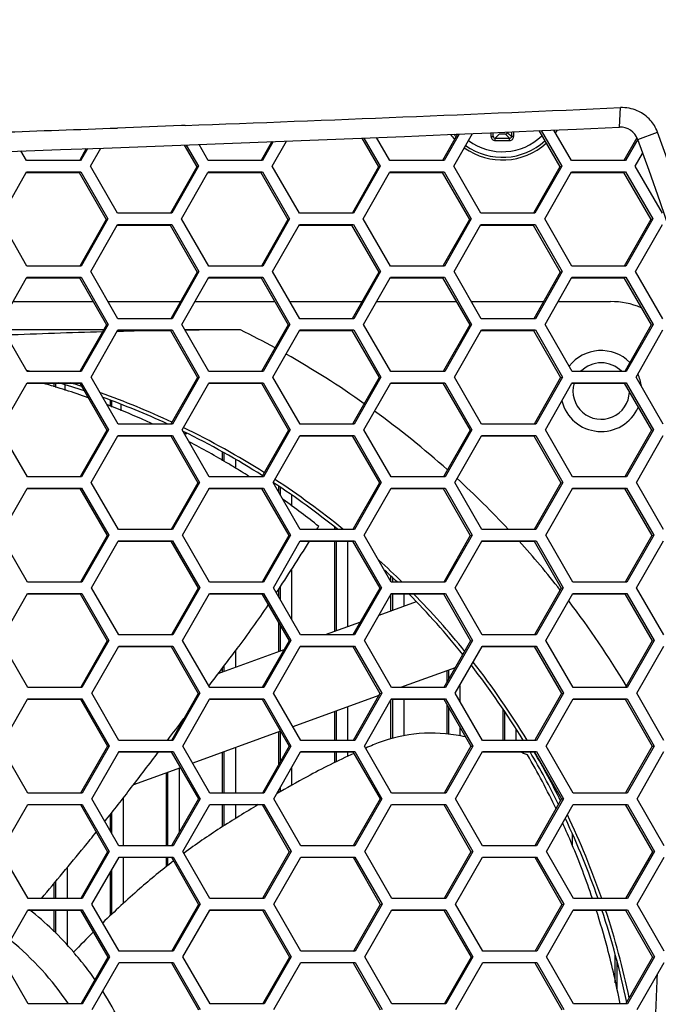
# Model space of a CAD drawing. Header units: millimetres. Extents: x 0 to 420, y -341 to 792.
# Tile 216 of 256: x 189.02 to 194.78, y 226.65 to 235.54. Entities that reach past the tile are written whole.
import ezdxf

# ---------------------------------------------------------------- set-up
doc = ezdxf.new("R2010")
doc.units = ezdxf.units.MM
doc.header["$LTSCALE"] = 23.1
doc.layers.get('0').update_dxf_attribs({"linetype": 'CONTINUOUS'})
doc.layers.add('DIM_PILOTEES', color=7, linetype='CONTINUOUS')
doc.styles.get("Standard").update_dxf_attribs({"font": 'txt', "width": 0.7})
doc.dimstyles.new('DIMSTYLE_4', dxfattribs={"dimtxt": 2.5, "dimasz": 3.5, "dimexe": 2, "dimexo": 0, "dimtad": 1, "dimdec": 0, "dimlfac": 5.882353, "dimdsep": 46, "dimtxsty": 'Standard', "dimblk": '_FILLED', "dimblk1": '_FILLED', "dimblk2": '_FILLED', "dimcen": 0.09, "dimazin": 2, "dimtp": 0.5, "dimtm": 0.5, "dimtfac": 1, "dimtdec": 0, "dimtofl": 0, "dimtmove": 0, "dimatfit": 3, "dimldrblk": '_FILLED', "dimfxl": 0, "dimtolj": 1, "dimarcsym": 0})

# ---------------------------------------------------------------- blocks, each defined once
blk = doc.blocks.new('_FILLED')
at = {"color": 0, "linetype": 'ByBlock'}
blk.add_solid([(0, 0), (-1, 0.1429), (-1, -0.1429)], dxfattribs=at)
blk = doc.blocks.new('*D5')
at = {"layer": 'DIM_PILOTEES', "color": 2, "linetype": 'Continuous'}
for p, q in [((169.5758, 261.6325), (214.7236, 261.6325)), ((212.7236, 261.6325), (212.7236, 247.9189)), ((212.7236, 234.2053), (212.7236, 247.9189)), ((203.5758, 234.2053), (214.7236, 234.2053))]:
    blk.add_line(p, q, dxfattribs=at)
at = {"layer": 'DIM_PILOTEES', "color": 2, "linetype": 'Continuous', "xscale": 3.5, "yscale": 3.5, "zscale": 3.5}
for p, rotation in [((212.7236, 261.6325), 90), ((212.7236, 234.2053), 270)]:
    blk.add_blockref('_FILLED', p, dxfattribs=dict(at, rotation=rotation))
at = {"layer": 'DIM_PILOTEES', "color": 2, "linetype": 'Continuous', "insert": (209.5986, 247.9189), "char_height": 2.5, "width": 7.232143, "attachment_point": 2, "rotation": 90, "line_spacing_factor": 0.9}
blk.add_mtext('{\\ftxt;\\W0.0001;\\H0.0001;\\~}{\\ftxt;\\W1.9285714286;\\H2.5; }{\\ftxt;\\W0.0001;\\H0.0001;\\~}', dxfattribs=at)

msp = doc.modelspace()

# ---------------------------------------------------------------- linework, layer by layer
at = {"color": 7, "linetype": 'Continuous'}
for p, q in [((194.4323, 234.5721), (194.4428, 234.7489)), ((190.479, 234.5862), (189.9019, 234.5648)), ((190.5116, 234.5874), (190.4789, 234.5862)), ((190.5116, 234.5874), (190.479, 234.5862)), ((192.9721, 234.5096), (192.8357, 234.2705)), ((192.9857, 234.5102), (192.849, 234.2705)), ((192.937, 234.2195), (193.1057, 234.5153)), ((193.4034, 234.5092), (193.3483, 234.5092)), ((193.705, 234.541), (193.8947, 234.2129)), ((193.7261, 234.5419), (193.9126, 234.2195)), ((194.0001, 234.2705), (193.8403, 234.5468)), ((194.5992, 234.4614), (194.777, 234.5274)), ((190.5032, 234.4107), (190.6176, 234.2129)), ((190.522, 234.4114), (190.633, 234.2195)), ((190.7208, 234.2705), (190.6366, 234.4159)), ((191.2948, 234.4418), (191.197, 234.2705)), ((191.3071, 234.4422), (191.209, 234.2705)), ((191.2971, 234.2195), (191.427, 234.4469)), ((192.106, 234.4736), (192.2568, 234.2129)), ((192.1259, 234.4744), (192.2734, 234.2195)), ((192.361, 234.2705), (192.2405, 234.4789)), ((194.5912, 234.4775), (194.4733, 234.2705)), ((194.598, 234.464), (194.4877, 234.2705)), ((189.0794, 234.2705), (189.029, 234.3577)), ((189.6192, 234.3789), (189.5599, 234.2751)), ((189.6302, 234.3793), (189.568, 234.2705)), ((189.6561, 234.2195), (189.7499, 234.3836)), ((194.5757, 234.2195), (194.6412, 234.3346)), ((189.568, 234.2705), (189.0794, 234.2705)), ((189.5599, 234.2751), (189.5572, 234.2705)), ((191.209, 234.2705), (190.7208, 234.2705)), ((192.849, 234.2705), (192.361, 234.2705)), ((194.4877, 234.2705), (194.0001, 234.2705)), ((188.8368, 233.7439), (189.076, 234.162)), ((189.076, 234.162), (189.0798, 234.1686)), ((189.076, 234.162), (189.5537, 234.162)), ((189.0798, 234.1686), (189.5684, 234.1686)), ((189.5537, 234.162), (189.5684, 234.1686)), ((189.5537, 234.162), (189.7992, 233.7376)), ((189.5684, 234.1686), (189.814, 233.7439)), ((189.9018, 233.7948), (189.6561, 234.2195)), ((190.6176, 234.2129), (190.3787, 233.7948)), ((190.633, 234.2195), (190.3903, 233.7948)), ((190.4784, 233.7439), (190.7174, 234.162)), ((190.6176, 234.2129), (190.633, 234.2195)), ((190.7174, 234.162), (190.7211, 234.1686)), ((190.7174, 234.162), (191.1936, 234.162)), ((190.7211, 234.1686), (191.2094, 234.1686)), ((191.1936, 234.162), (191.2094, 234.1686)), ((191.1936, 234.162), (191.439, 233.7376)), ((191.2094, 234.1686), (191.455, 233.7439)), ((191.5427, 233.7948), (191.2971, 234.2195)), ((192.2568, 234.2129), (192.0212, 233.8004)), ((192.2734, 234.2195), (192.0309, 233.7948)), ((192.1189, 233.7439), (192.3576, 234.162)), ((192.2568, 234.2129), (192.2734, 234.2195)), ((192.3576, 234.162), (192.3614, 234.1686)), ((192.3576, 234.162), (192.8323, 234.162)), ((192.3614, 234.1686), (192.8494, 234.1686)), ((192.8323, 234.162), (192.8494, 234.1686)), ((192.8323, 234.162), (193.0777, 233.7376)), ((192.8494, 234.1686), (193.0949, 233.7439)), ((193.1826, 233.7948), (192.937, 234.2195)), ((193.8947, 234.2129), (193.6598, 233.8009)), ((193.9126, 234.2195), (193.6704, 233.7948)), ((193.7584, 233.7439), (194.0005, 234.1686)), ((193.8947, 234.2129), (193.9126, 234.2195)), ((193.9968, 234.162), (194.4699, 234.162)), ((194.0005, 234.1686), (194.4881, 234.1686)), ((194.4699, 234.162), (194.4881, 234.1686)), ((194.4699, 234.162), (194.7152, 233.7376)), ((194.4881, 234.1686), (194.7336, 233.7439)), ((194.8212, 233.7948), (194.5757, 234.2195)), ((190.3903, 233.7948), (189.9018, 233.7948)), ((192.0309, 233.7948), (191.5427, 233.7948)), ((192.0212, 233.8004), (192.0181, 233.7948)), ((193.6704, 233.7948), (193.1826, 233.7948)), ((193.6598, 233.8009), (193.6563, 233.7948)), ((189.0824, 233.3191), (188.8368, 233.7439)), ((189.7992, 233.7376), (189.5598, 233.3191)), ((189.814, 233.7439), (189.5711, 233.3191)), ((189.7992, 233.7376), (189.814, 233.7439)), ((189.8986, 233.6867), (189.9021, 233.6929)), ((189.9021, 233.6929), (190.3906, 233.6929)), ((190.3754, 233.6867), (190.3906, 233.6929)), ((190.3906, 233.6929), (190.6362, 233.2682)), ((190.724, 233.3191), (190.4784, 233.7439)), ((191.439, 233.7376), (191.203, 233.3245)), ((191.455, 233.7439), (191.2123, 233.3191)), ((191.3004, 233.2682), (191.5431, 233.6929)), ((191.439, 233.7376), (191.455, 233.7439)), ((191.5431, 233.6929), (192.0313, 233.6929)), ((192.0148, 233.6867), (192.0313, 233.6929)), ((192.0313, 233.6929), (192.2768, 233.2682)), ((192.3645, 233.3191), (192.1189, 233.7439)), ((193.0777, 233.7376), (192.8422, 233.325)), ((193.0949, 233.7439), (192.8525, 233.3191)), ((192.9405, 233.2682), (193.1829, 233.6929)), ((193.0777, 233.7376), (193.0949, 233.7439)), ((193.1829, 233.6929), (193.6708, 233.6929)), ((193.6531, 233.6867), (193.6708, 233.6929)), ((193.6708, 233.6929), (193.9162, 233.2682)), ((194.0038, 233.3191), (193.7584, 233.7439)), ((194.7152, 233.7376), (194.4767, 233.3191)), ((194.7336, 233.7439), (194.4915, 233.3191)), ((194.5795, 233.2682), (194.8216, 233.6929)), ((194.7152, 233.7376), (194.7336, 233.7439)), ((189.6592, 233.2682), (189.8986, 233.6867)), ((189.8986, 233.6867), (190.3754, 233.6867)), ((190.3754, 233.6867), (190.6208, 233.2623)), ((191.5395, 233.6867), (192.0148, 233.6867)), ((192.0148, 233.6867), (192.2602, 233.2623)), ((193.1794, 233.6867), (193.6531, 233.6867)), ((193.6531, 233.6867), (193.8984, 233.2623)), ((189.5711, 233.3191), (189.0824, 233.3191)), ((189.9047, 232.8434), (189.6592, 233.2682)), ((190.6208, 233.2623), (190.3842, 232.8486)), ((190.6362, 233.2682), (190.3933, 232.8434)), ((190.6208, 233.2623), (190.6362, 233.2682)), ((191.2123, 233.3191), (190.724, 233.3191)), ((191.203, 233.3245), (191.1999, 233.3191)), ((191.5459, 232.8434), (191.3004, 233.2682)), ((192.2602, 233.2623), (192.0209, 232.8434)), ((192.2768, 233.2682), (192.0341, 232.8434)), ((192.2602, 233.2623), (192.2768, 233.2682)), ((192.8525, 233.3191), (192.3645, 233.3191)), ((192.8422, 233.325), (192.8389, 233.3191)), ((193.1859, 232.8434), (192.9405, 233.2682)), ((193.8984, 233.2623), (193.6594, 232.8434)), ((193.9162, 233.2682), (193.6738, 232.8434)), ((193.8984, 233.2623), (193.9162, 233.2682)), ((194.4915, 233.3191), (194.0038, 233.3191)), ((194.8248, 232.8434), (194.5795, 233.2682)), ((188.8395, 232.7924), (189.0793, 233.2113)), ((189.0793, 233.2113), (189.0827, 233.2172)), ((189.0793, 233.2113), (189.5567, 233.2113)), ((189.0827, 233.2172), (189.5714, 233.2172)), ((189.5567, 233.2113), (189.5714, 233.2172)), ((189.5567, 233.2113), (189.8021, 232.7869)), ((189.5714, 233.2172), (189.8169, 232.7924)), ((190.4814, 232.7924), (190.7243, 233.2172)), ((190.7209, 233.2113), (191.1968, 233.2113)), ((190.7243, 233.2172), (191.2127, 233.2172)), ((191.1968, 233.2113), (191.2127, 233.2172)), ((191.1968, 233.2113), (191.4421, 232.7869)), ((191.2127, 233.2172), (191.4582, 232.7924)), ((192.1222, 232.7924), (192.3615, 233.2113)), ((192.3615, 233.2113), (192.3648, 233.2172)), ((192.3615, 233.2113), (192.8358, 233.2113)), ((192.3648, 233.2172), (192.8529, 233.2172)), ((192.8358, 233.2113), (192.8529, 233.2172)), ((192.8358, 233.2113), (193.0811, 232.7869)), ((192.8529, 233.2172), (193.0983, 232.7924)), ((193.7618, 232.7924), (194.0009, 233.2113)), ((194.0009, 233.2113), (194.0042, 233.2172)), ((194.0009, 233.2113), (194.4737, 233.2113)), ((194.0042, 233.2172), (194.4919, 233.2172)), ((194.4737, 233.2113), (194.4919, 233.2172)), ((194.4737, 233.2113), (194.7188, 232.7869)), ((194.4919, 233.2172), (194.7372, 232.7924)), ((188.9571, 232.9978), (189.6802, 232.9978)), ((189.8155, 232.9978), (190.4696, 232.9978)), ((190.5988, 232.9978), (191.3202, 232.9978)), ((191.4567, 232.9978), (192.1091, 232.9978)), ((192.2395, 232.9978), (192.9592, 232.9978)), ((193.0967, 232.9978), (193.7475, 232.9978)), ((193.879, 232.9978), (194.3533, 232.9978)), ((190.3933, 232.8434), (189.9047, 232.8434)), ((190.3842, 232.8486), (190.3813, 232.8434)), ((192.0341, 232.8434), (191.5459, 232.8434)), ((193.6738, 232.8434), (193.1859, 232.8434)), ((189.085, 232.3677), (188.8395, 232.7924)), ((189.7769, 232.7428), (188.8682, 232.7428)), ((189.8021, 232.7869), (189.565, 232.3727)), ((189.8169, 232.7924), (189.5738, 232.3677)), ((189.6619, 232.3167), (189.9019, 232.7359)), ((189.8021, 232.7869), (189.8169, 232.7924)), ((189.9049, 232.7278), (189.8964, 232.7276)), ((189.9053, 232.7274), (189.8969, 232.7272)), ((189.9019, 232.7359), (189.905, 232.7415)), ((189.905, 232.7415), (190.3936, 232.7415)), ((189.905, 232.7359), (190.3783, 232.7359)), ((190.3783, 232.7359), (190.3936, 232.7415)), ((190.3783, 232.7359), (190.6236, 232.3115)), ((190.3936, 232.7415), (190.639, 232.3167)), ((190.7268, 232.3677), (190.4814, 232.7924)), ((191.0116, 232.7428), (190.51, 232.7428)), ((191.4421, 232.7869), (191.2024, 232.3677)), ((191.4582, 232.7924), (191.2153, 232.3677)), ((191.3033, 232.3167), (191.543, 232.7359)), ((191.4421, 232.7869), (191.4582, 232.7924)), ((191.543, 232.7359), (191.5462, 232.7415)), ((191.5462, 232.7415), (192.0344, 232.7415)), ((191.5462, 232.7359), (192.018, 232.7359)), ((192.018, 232.7359), (192.0344, 232.7415)), ((192.018, 232.7359), (192.2632, 232.3115)), ((192.0344, 232.7415), (192.2798, 232.3167)), ((192.3676, 232.3677), (192.1222, 232.7924)), ((193.0811, 232.7869), (192.8451, 232.3737)), ((193.0983, 232.7924), (192.8556, 232.3677)), ((192.9437, 232.3167), (193.1863, 232.7415)), ((193.0811, 232.7869), (193.0983, 232.7924)), ((193.1863, 232.7415), (193.6742, 232.7415)), ((193.1863, 232.7359), (193.6566, 232.7359)), ((193.6566, 232.7359), (193.6742, 232.7415)), ((193.6566, 232.7359), (193.9017, 232.3115)), ((193.6742, 232.7415), (193.9195, 232.3167)), ((194.0071, 232.3677), (193.7618, 232.7924)), ((194.7188, 232.7869), (194.4834, 232.3742)), ((194.7372, 232.7924), (194.4949, 232.3677)), ((194.5828, 232.3167), (194.8252, 232.7415)), ((194.7188, 232.7869), (194.7372, 232.7924)), ((189.5738, 232.3677), (189.085, 232.3677)), ((189.565, 232.3727), (189.5621, 232.3677)), ((191.2153, 232.3677), (190.7268, 232.3677)), ((192.8556, 232.3677), (192.3676, 232.3677)), ((192.8451, 232.3737), (192.8416, 232.3677)), ((194.4949, 232.3677), (194.0071, 232.3677)), ((194.4834, 232.3742), (194.4796, 232.3677)), ((189.9073, 231.8919), (189.6619, 232.3167)), ((190.6236, 232.3115), (190.3866, 231.8972)), ((190.639, 232.3167), (190.3959, 231.8919)), ((190.6236, 232.3115), (190.639, 232.3167)), ((191.5487, 231.8919), (191.3033, 232.3167)), ((192.2632, 232.3115), (192.0267, 231.8977)), ((192.2798, 232.3167), (192.037, 231.8919)), ((192.2632, 232.3115), (192.2798, 232.3167)), ((193.1889, 231.8919), (192.9437, 232.3167)), ((193.9017, 232.3115), (193.6621, 231.8919)), ((193.9195, 232.3167), (193.6769, 231.8919)), ((193.9017, 232.3115), (193.9195, 232.3167)), ((194.828, 231.8919), (194.5828, 232.3167)), ((188.8419, 231.8409), (189.0853, 232.2657)), ((189.0853, 232.2657), (189.574, 232.2657)), ((189.0853, 232.2605), (189.5594, 232.2605)), ((189.3298, 232.2274), (189.3298, 232.2605)), ((189.3434, 232.2229), (189.3434, 232.2605)), ((189.4284, 232.1953), (189.4284, 232.2424)), ((189.5594, 232.2605), (189.574, 232.2657)), ((189.5594, 232.2605), (189.8047, 231.836)), ((189.574, 232.2657), (189.8195, 231.8409)), ((190.484, 231.8409), (190.7241, 232.2605)), ((190.7241, 232.2605), (190.7271, 232.2657)), ((190.7271, 232.2657), (191.2155, 232.2657)), ((190.7271, 232.2605), (191.1997, 232.2605)), ((191.1997, 232.2605), (191.2155, 232.2657)), ((191.1997, 232.2605), (191.4449, 231.836)), ((191.2155, 232.2657), (191.4609, 231.8409)), ((192.125, 231.8409), (192.3679, 232.2657)), ((192.3679, 232.2657), (192.856, 232.2657)), ((192.3679, 232.2605), (192.8389, 232.2605)), ((192.8389, 232.2605), (192.856, 232.2657)), ((192.8389, 232.2605), (193.084, 231.836)), ((192.856, 232.2657), (193.1012, 231.8409)), ((193.7649, 231.8409), (194.0045, 232.2605)), ((194.0045, 232.2605), (194.0075, 232.2657)), ((194.0075, 232.2657), (194.4952, 232.2657)), ((194.0075, 232.2605), (194.477, 232.2605)), ((194.477, 232.2605), (194.4952, 232.2657)), ((194.477, 232.2605), (194.722, 231.836)), ((194.4952, 232.2657), (194.7404, 231.8409)), ((189.8364, 232.0504), (189.8364, 232.1042)), ((189.85, 232.0449), (189.85, 232.099)), ((189.935, 232.0109), (189.935, 232.0663)), ((189.0873, 231.4161), (188.8419, 231.8409)), ((189.8047, 231.836), (189.5671, 231.4212)), ((189.8195, 231.8409), (189.5761, 231.4161)), ((189.8047, 231.836), (189.8195, 231.8409)), ((190.3959, 231.8919), (189.9073, 231.8919)), ((190.3866, 231.8972), (190.3835, 231.8919)), ((190.7293, 231.4161), (190.484, 231.8409)), ((191.4449, 231.836), (191.2046, 231.4161)), ((191.4609, 231.8409), (191.2178, 231.4161)), ((191.4449, 231.836), (191.4609, 231.8409)), ((192.037, 231.8919), (191.5487, 231.8919)), ((192.0267, 231.8977), (192.0233, 231.8919)), ((192.3703, 231.4161), (192.125, 231.8409)), ((193.084, 231.836), (192.8475, 231.4223)), ((193.1012, 231.8409), (192.8584, 231.4161)), ((193.084, 231.836), (193.1012, 231.8409)), ((193.6769, 231.8919), (193.1889, 231.8919)), ((194.01, 231.4161), (193.7649, 231.8409)), ((194.722, 231.836), (194.486, 231.4228)), ((194.7404, 231.8409), (194.4978, 231.4161)), ((194.722, 231.836), (194.7404, 231.8409)), ((189.6642, 231.3651), (189.9048, 231.7851)), ((189.9048, 231.7851), (189.9076, 231.7899)), ((189.9076, 231.7899), (190.3962, 231.7899)), ((189.9076, 231.7851), (190.3809, 231.7851)), ((190.3809, 231.7851), (190.3962, 231.7899)), ((190.3809, 231.7851), (190.6261, 231.3606)), ((190.3962, 231.7899), (190.6415, 231.3651)), ((190.5031, 231.8078), (190.5281, 231.8078)), ((191.3059, 231.3651), (191.5462, 231.7851)), ((191.5462, 231.7851), (191.549, 231.7899)), ((191.549, 231.7899), (192.0373, 231.7899)), ((191.549, 231.7851), (192.0208, 231.7851)), ((192.0208, 231.7851), (192.0373, 231.7899)), ((192.0208, 231.7851), (192.2659, 231.3606)), ((192.0373, 231.7899), (192.2825, 231.3651)), ((192.9464, 231.3651), (193.1865, 231.7851)), ((193.1865, 231.7851), (193.1892, 231.7899)), ((193.1892, 231.7899), (193.6772, 231.7899)), ((193.1892, 231.7851), (193.6596, 231.7851)), ((193.6596, 231.7851), (193.6772, 231.7899)), ((193.6596, 231.7851), (193.9045, 231.3606)), ((193.6772, 231.7899), (193.9224, 231.3651)), ((194.5858, 231.3651), (194.8283, 231.7899)), ((190.8496, 231.5611), (190.8496, 231.6368)), ((190.8632, 231.5535), (190.8632, 231.6294)), ((190.9652, 231.574), (190.9652, 231.4946)), ((189.5761, 231.4161), (189.0873, 231.4161)), ((189.5671, 231.4212), (189.5641, 231.4161)), ((191.2178, 231.4161), (190.7293, 231.4161)), ((192.8584, 231.4161), (192.3703, 231.4161)), ((192.8475, 231.4223), (192.844, 231.4161)), ((194.4978, 231.4161), (194.01, 231.4161)), ((194.486, 231.4228), (194.4822, 231.4161)), ((188.844, 230.8892), (189.085, 231.3096)), ((189.085, 231.3096), (189.0876, 231.3141)), ((189.0876, 231.3141), (189.5764, 231.3141)), ((189.0876, 231.3096), (189.5617, 231.3096)), ((189.5617, 231.3096), (189.5764, 231.3141)), ((189.5617, 231.3096), (189.8069, 230.8851)), ((189.5764, 231.3141), (189.8217, 230.8892)), ((189.9095, 230.9402), (189.6642, 231.3651)), ((190.6261, 231.3606), (190.3854, 230.9402)), ((190.6415, 231.3651), (190.3982, 230.9402)), ((190.4863, 230.8892), (190.727, 231.3096)), ((190.6261, 231.3606), (190.6415, 231.3651)), ((190.727, 231.3096), (190.7296, 231.3141)), ((190.7296, 231.3141), (191.2181, 231.3141)), ((190.7296, 231.3096), (191.2022, 231.3096)), ((191.2022, 231.3096), (191.2181, 231.3141)), ((191.2022, 231.3096), (191.4473, 230.8851)), ((191.2181, 231.3141), (191.4633, 230.8892)), ((191.5511, 230.9402), (191.3059, 231.3651)), ((191.3562, 231.2778), (191.3562, 231.33)), ((191.3698, 231.3214), (191.3698, 231.2543)), ((192.2659, 231.3606), (192.0289, 230.9463)), ((192.2825, 231.3651), (192.0394, 230.9402)), ((192.1275, 230.8892), (192.3705, 231.3141)), ((192.2659, 231.3606), (192.2825, 231.3651)), ((192.3705, 231.3141), (192.8587, 231.3141)), ((192.3705, 231.3096), (192.8416, 231.3096)), ((192.8416, 231.3096), (192.8587, 231.3141)), ((192.8416, 231.3096), (193.0866, 230.8851)), ((192.8587, 231.3141), (193.1038, 230.8892)), ((193.1915, 230.9402), (192.9464, 231.3651)), ((193.9045, 231.3606), (193.6643, 230.9402)), ((193.9224, 231.3651), (193.6795, 230.9402)), ((193.7675, 230.8892), (194.0078, 231.3096)), ((193.9045, 231.3606), (193.9224, 231.3651)), ((194.0078, 231.3096), (194.0103, 231.3141)), ((194.0103, 231.3141), (194.4981, 231.3141)), ((194.0103, 231.3096), (194.4799, 231.3096)), ((194.4799, 231.3096), (194.4981, 231.3141)), ((194.4799, 231.3096), (194.7247, 230.8851)), ((194.4981, 231.3141), (194.7431, 230.8892)), ((194.8308, 230.9402), (194.5858, 231.3651)), ((191.4718, 231.2505), (191.4718, 231.1521)), ((190.3982, 230.9402), (189.9095, 230.9402)), ((192.0394, 230.9402), (191.5511, 230.9402)), ((191.8628, 230.9402), (191.8628, 230.9593)), ((191.8764, 230.948), (191.8764, 230.9402)), ((192.0289, 230.9463), (192.0254, 230.9402)), ((193.6795, 230.9402), (193.1915, 230.9402)), ((189.0893, 230.4644), (188.844, 230.8892)), ((189.8069, 230.8851), (189.5688, 230.4697)), ((189.8217, 230.8892), (189.5782, 230.4644)), ((189.8069, 230.8851), (189.8217, 230.8892)), ((190.7315, 230.4644), (190.4863, 230.8892)), ((191.4473, 230.8851), (191.2098, 230.4702)), ((191.4633, 230.8892), (191.22, 230.4644)), ((191.4473, 230.8851), (191.4633, 230.8892)), ((192.3726, 230.4644), (192.1275, 230.8892)), ((193.0866, 230.8851), (192.846, 230.4644)), ((193.1038, 230.8892), (192.8608, 230.4644)), ((193.0866, 230.8851), (193.1038, 230.8892)), ((194.0125, 230.4644), (193.7675, 230.8892)), ((194.7247, 230.8851), (194.4883, 230.4713)), ((194.7431, 230.8892), (194.5004, 230.4644)), ((194.7247, 230.8851), (194.7431, 230.8892)), ((189.6662, 230.4134), (189.9074, 230.8341)), ((189.9074, 230.8341), (189.9098, 230.8382)), ((189.9098, 230.8382), (190.3984, 230.8382)), ((189.9098, 230.8341), (190.3832, 230.8341)), ((190.3832, 230.8341), (190.3984, 230.8382)), ((190.3832, 230.8341), (190.6282, 230.4095)), ((190.3984, 230.8382), (190.6436, 230.4134)), ((191.308, 230.4134), (191.5513, 230.8382)), ((191.5513, 230.8382), (192.0397, 230.8382)), ((191.5513, 230.8341), (192.0232, 230.8341)), ((191.8628, 230.0205), (191.8628, 230.8341)), ((191.8764, 230.8341), (191.8764, 230.0255)), ((191.9784, 230.8341), (191.9784, 230.0626)), ((192.0232, 230.8341), (192.0397, 230.8382)), ((192.0232, 230.8341), (192.2682, 230.4095)), ((192.0397, 230.8382), (192.2848, 230.4134)), ((192.9488, 230.4134), (193.1894, 230.8341)), ((193.1894, 230.8341), (193.1918, 230.8382)), ((193.1918, 230.8382), (193.6798, 230.8382)), ((193.1918, 230.8341), (193.6622, 230.8341)), ((193.6622, 230.8341), (193.6798, 230.8382)), ((193.6622, 230.8341), (193.907, 230.4095)), ((193.6798, 230.8382), (193.9248, 230.4134)), ((194.5883, 230.4134), (194.8311, 230.8382)), ((191.4718, 230.5787), (191.4718, 230.1295)), ((192.3694, 230.4698), (192.3694, 230.5146)), ((192.383, 230.5017), (192.383, 230.4644)), ((189.5782, 230.4644), (189.0893, 230.4644)), ((189.5688, 230.4697), (189.5658, 230.4644)), ((189.9114, 229.9885), (189.6662, 230.4134)), ((190.6282, 230.4095), (190.3902, 229.9942)), ((190.6436, 230.4134), (190.4001, 229.9885)), ((190.6282, 230.4095), (190.6436, 230.4134)), ((191.22, 230.4644), (190.7315, 230.4644)), ((191.2098, 230.4702), (191.2064, 230.4644)), ((191.5531, 229.9885), (191.308, 230.4134)), ((191.3698, 230.4212), (191.3698, 230.3063)), ((192.2682, 230.4095), (192.0271, 229.9885)), ((192.2848, 230.4134), (192.0415, 229.9885)), ((192.2682, 230.4095), (192.2848, 230.4134)), ((192.8608, 230.4644), (192.3726, 230.4644)), ((193.1937, 229.9885), (192.9488, 230.4134)), ((193.907, 230.4095), (193.67, 229.9952)), ((193.9248, 230.4134), (193.6818, 229.9885)), ((193.907, 230.4095), (193.9248, 230.4134)), ((194.5004, 230.4644), (194.0125, 230.4644)), ((194.4883, 230.4713), (194.4843, 230.4644)), ((194.8332, 229.9885), (194.5883, 230.4134)), ((188.8458, 229.9375), (189.0895, 230.3624)), ((189.0895, 230.3624), (189.5784, 230.3624)), ((189.0895, 230.3586), (189.5637, 230.3586)), ((189.5637, 230.3586), (189.5784, 230.3624)), ((189.5637, 230.3586), (189.8087, 229.934)), ((189.5784, 230.3624), (189.8235, 229.9375)), ((190.4882, 229.9375), (190.7317, 230.3624)), ((190.7317, 230.3624), (191.2202, 230.3624)), ((190.7317, 230.3586), (191.2044, 230.3586)), ((191.2044, 230.3586), (191.2202, 230.3624)), ((191.2044, 230.3586), (191.4493, 229.934)), ((191.2202, 230.3624), (191.4653, 229.9375)), ((191.3562, 230.3299), (191.3562, 230.4003)), ((192.1295, 229.9375), (192.3706, 230.3586)), ((192.3694, 230.2049), (192.3694, 230.3565)), ((192.3706, 230.3586), (192.3728, 230.3624)), ((192.3728, 230.3624), (192.861, 230.3624)), ((192.3728, 230.3586), (192.844, 230.3586)), ((192.383, 230.3586), (192.383, 230.2099)), ((192.485, 230.3586), (192.485, 230.247)), ((192.844, 230.3586), (192.861, 230.3624)), ((192.844, 230.3586), (193.0888, 229.934)), ((192.861, 230.3624), (193.106, 229.9375)), ((193.7697, 229.9375), (194.0128, 230.3624)), ((194.0128, 230.3624), (194.5006, 230.3624)), ((194.0128, 230.3586), (194.4824, 230.3586)), ((194.4824, 230.3586), (194.5006, 230.3624)), ((194.4824, 230.3586), (194.7271, 229.934)), ((194.5006, 230.3624), (194.7455, 229.9375)), ((192.5971, 230.2878), (192.2598, 230.1651)), ((191.3562, 229.8362), (191.3562, 230.0954)), ((191.3698, 230.0718), (191.3698, 229.8411)), ((192.0936, 230.1045), (191.7747, 229.9885)), ((190.4001, 229.9885), (189.9114, 229.9885)), ((190.3902, 229.9942), (190.3869, 229.9885)), ((192.0415, 229.9885), (191.5531, 229.9885)), ((193.6818, 229.9885), (193.1937, 229.9885)), ((193.67, 229.9952), (193.6662, 229.9885)), ((189.091, 229.5126), (188.8458, 229.9375)), ((189.8087, 229.934), (189.5702, 229.5181)), ((189.8235, 229.9375), (189.5799, 229.5126)), ((189.6679, 229.4616), (189.9116, 229.8865)), ((189.8087, 229.934), (189.8235, 229.9375)), ((189.9116, 229.8865), (190.4003, 229.8865)), ((189.9116, 229.883), (190.3851, 229.883)), ((190.3851, 229.883), (190.4003, 229.8865)), ((190.3851, 229.883), (190.63, 229.4584)), ((190.4003, 229.8865), (190.6454, 229.4616)), ((190.7333, 229.5126), (190.4882, 229.9375)), ((191.4493, 229.934), (191.2078, 229.5126)), ((191.4653, 229.9375), (191.2219, 229.5126)), ((191.3099, 229.4616), (191.5514, 229.883)), ((191.4493, 229.934), (191.4653, 229.9375)), ((191.5514, 229.883), (191.5533, 229.8865)), ((191.5533, 229.8865), (192.0417, 229.8865)), ((191.5533, 229.883), (192.0253, 229.883)), ((192.0253, 229.883), (192.0417, 229.8865)), ((192.0253, 229.883), (192.2701, 229.4584)), ((192.0417, 229.8865), (192.2867, 229.4616)), ((192.3745, 229.5126), (192.1295, 229.9375)), ((193.0888, 229.934), (192.8475, 229.5126)), ((193.106, 229.9375), (192.8627, 229.5126)), ((192.9507, 229.4616), (193.192, 229.883)), ((193.0888, 229.934), (193.106, 229.9375)), ((193.192, 229.883), (193.194, 229.8865)), ((193.194, 229.8865), (193.682, 229.8865)), ((193.194, 229.883), (193.6644, 229.883)), ((193.6644, 229.883), (193.682, 229.8865)), ((193.6644, 229.883), (193.909, 229.4584)), ((193.682, 229.8865), (193.9269, 229.4616)), ((194.0146, 229.5126), (193.7697, 229.9375)), ((194.7271, 229.934), (194.4901, 229.5196)), ((194.7455, 229.9375), (194.5025, 229.5126)), ((194.5904, 229.4616), (194.8334, 229.8865)), ((194.7271, 229.934), (194.7455, 229.9375)), ((191.403, 229.8532), (190.8075, 229.6364)), ((190.9652, 229.8443), (190.9652, 229.6938)), ((190.8496, 229.6518), (190.8496, 229.6919)), ((190.8632, 229.6567), (190.8632, 229.7099)), ((192.9508, 229.6929), (192.4553, 229.5126)), ((192.876, 229.5623), (192.876, 229.6657)), ((192.8896, 229.6706), (192.8896, 229.5861)), ((189.5702, 229.5181), (189.567, 229.5126)), ((192.485, 229.5234), (192.485, 229.5126)), ((192.9916, 229.533), (192.9916, 229.3906)), ((194.4901, 229.5196), (194.4861, 229.5126)), ((189.5799, 229.5126), (189.091, 229.5126)), ((189.913, 229.0366), (189.6679, 229.4616)), ((190.63, 229.4584), (190.3881, 229.0366)), ((190.6454, 229.4616), (190.4017, 229.0366)), ((190.63, 229.4584), (190.6454, 229.4616)), ((191.2219, 229.5126), (190.7333, 229.5126)), ((191.5548, 229.0366), (191.3099, 229.4616)), ((192.2605, 229.4416), (191.4842, 229.1591)), ((192.2701, 229.4584), (192.0284, 229.0366)), ((192.2867, 229.4616), (192.0433, 229.0366)), ((192.2701, 229.4584), (192.2867, 229.4616)), ((192.8627, 229.5126), (192.3745, 229.5126)), ((193.1955, 229.0366), (192.9507, 229.4616)), ((193.909, 229.4584), (193.6716, 229.0435)), ((193.9269, 229.4616), (193.6836, 229.0366)), ((193.909, 229.4584), (193.9269, 229.4616)), ((194.5025, 229.5126), (194.0146, 229.5126)), ((194.8351, 229.0366), (194.5904, 229.4616)), ((188.8473, 228.9856), (189.0894, 229.4075)), ((189.0894, 229.4075), (189.0911, 229.4106)), ((189.0911, 229.4106), (189.58, 229.4106)), ((189.0911, 229.4075), (189.5654, 229.4075)), ((189.5654, 229.4075), (189.58, 229.4106)), ((189.5654, 229.4075), (189.8103, 228.9829)), ((189.58, 229.4106), (189.8251, 228.9856)), ((190.4898, 228.9856), (190.7317, 229.4075)), ((190.7317, 229.4075), (190.7334, 229.4106)), ((190.7334, 229.4106), (191.222, 229.4106)), ((190.7334, 229.4075), (191.2062, 229.4075)), ((191.2062, 229.4075), (191.222, 229.4106)), ((191.2062, 229.4075), (191.451, 228.9829)), ((191.222, 229.4106), (191.467, 228.9856)), ((191.9784, 229.339), (191.9784, 229.0366)), ((192.1312, 228.9856), (192.3729, 229.4075)), ((192.3694, 229.05), (192.3694, 229.4014)), ((192.3729, 229.4075), (192.3747, 229.4106)), ((192.3747, 229.4106), (192.8629, 229.4106)), ((192.3747, 229.4075), (192.8459, 229.4075)), ((192.383, 229.4075), (192.383, 229.0537)), ((192.485, 229.4075), (192.485, 229.0773)), ((192.8459, 229.4075), (192.8629, 229.4106)), ((192.8459, 229.4075), (193.0906, 228.9829)), ((192.8629, 229.4106), (193.1078, 228.9856)), ((192.876, 229.0932), (192.876, 229.3552)), ((193.7716, 228.9856), (194.0148, 229.4106)), ((194.0148, 229.4106), (194.5027, 229.4106)), ((194.0148, 229.4075), (194.4844, 229.4075)), ((194.4844, 229.4075), (194.5027, 229.4106)), ((194.4844, 229.4075), (194.729, 228.9829)), ((194.5027, 229.4106), (194.7474, 228.9856)), ((191.8628, 229.0366), (191.8628, 229.2969)), ((191.8764, 229.3019), (191.8764, 229.0366)), ((192.8896, 229.3316), (192.8896, 229.0916)), ((193.3826, 229.0366), (193.3826, 229.3156)), ((193.3962, 229.2965), (193.3962, 229.0366)), ((191.3728, 229.1185), (190.5796, 228.8298)), ((191.3562, 228.8176), (191.3562, 229.1125)), ((191.3698, 229.1175), (191.3698, 228.8413)), ((192.9916, 229.1546), (192.9916, 229.0774)), ((193.4982, 229.1362), (193.4982, 229.0366)), ((189.0923, 228.5607), (188.8473, 228.9856)), ((189.8103, 228.9829), (189.568, 228.5607)), ((189.8251, 228.9856), (189.5812, 228.5607)), ((189.8103, 228.9829), (189.8251, 228.9856)), ((190.4017, 229.0366), (189.913, 229.0366)), ((190.7347, 228.5607), (190.4898, 228.9856)), ((191.451, 228.9829), (191.2125, 228.5669)), ((191.467, 228.9856), (191.2233, 228.5607)), ((191.451, 228.9829), (191.467, 228.9856)), ((192.0433, 229.0366), (191.5548, 229.0366)), ((192.3761, 228.5607), (192.1312, 228.9856)), ((193.0906, 228.9829), (192.8526, 228.5674)), ((193.1078, 228.9856), (192.8643, 228.5607)), ((193.0906, 228.9829), (193.1078, 228.9856)), ((193.6836, 229.0366), (193.1955, 229.0366)), ((193.6716, 229.0435), (193.6676, 229.0366)), ((194.0162, 228.5607), (193.7716, 228.9856)), ((194.729, 228.9829), (194.4915, 228.5679)), ((194.7474, 228.9856), (194.5042, 228.5607)), ((194.729, 228.9829), (194.7474, 228.9856)), ((189.6693, 228.5097), (189.9116, 228.9319)), ((189.9116, 228.9319), (189.9131, 228.9346)), ((189.9131, 228.9346), (190.4019, 228.9346)), ((189.9131, 228.9319), (190.3867, 228.9319)), ((190.3867, 228.9319), (190.6314, 228.5073)), ((190.4019, 228.9346), (190.6468, 228.5097)), ((190.8496, 228.5607), (190.8496, 228.9281)), ((190.8632, 228.5607), (190.8632, 228.9331)), ((190.9652, 228.9702), (190.9652, 228.5607)), ((191.3113, 228.5097), (191.5534, 228.9319)), ((191.5534, 228.9319), (191.555, 228.9346)), ((191.555, 228.9346), (192.0434, 228.9346)), ((191.555, 228.9319), (192.027, 228.9319)), ((191.8628, 228.8369), (191.8628, 228.9319)), ((191.8764, 228.9319), (191.8764, 228.8436)), ((191.9784, 228.9319), (191.9784, 228.8923)), ((192.027, 228.9319), (192.2716, 228.5073)), ((192.0434, 228.9346), (192.2882, 228.5097)), ((192.9523, 228.5097), (193.1957, 228.9346)), ((193.1957, 228.9346), (193.6838, 228.9346)), ((193.1957, 228.9319), (193.6662, 228.9319)), ((193.6662, 228.9319), (193.9107, 228.5073)), ((193.6838, 228.9346), (193.9285, 228.5097)), ((194.5921, 228.5097), (194.8353, 228.9346)), ((190.4687, 228.7895), (190.0441, 228.635)), ((190.343, 228.0847), (190.343, 228.7437)), ((190.3566, 228.0847), (190.3566, 228.7487)), ((190.4586, 228.7858), (190.4586, 228.2061)), ((191.4718, 228.7896), (191.4718, 228.6299)), ((189.5812, 228.5607), (189.0923, 228.5607)), ((191.2233, 228.5607), (190.7347, 228.5607)), ((191.2125, 228.5669), (191.2089, 228.5607)), ((191.3562, 228.5643), (191.3562, 228.588)), ((191.3698, 228.6117), (191.3698, 228.572)), ((192.8643, 228.5607), (192.3761, 228.5607)), ((192.8526, 228.5674), (192.8487, 228.5607)), ((194.5042, 228.5607), (194.0162, 228.5607)), ((194.4915, 228.5679), (194.4873, 228.5607)), ((188.8484, 228.0337), (189.0924, 228.4587)), ((189.0924, 228.4587), (189.5814, 228.4587)), ((189.0924, 228.4563), (189.5667, 228.4563)), ((189.5667, 228.4563), (189.5814, 228.4587)), ((189.5667, 228.4563), (189.8115, 228.0316)), ((189.5814, 228.4587), (189.8263, 228.0337)), ((189.9142, 228.0847), (189.6693, 228.5097)), ((189.952, 228.5151), (189.952, 228.0847)), ((190.6314, 228.5073), (190.3924, 228.0908)), ((190.6468, 228.5097), (190.403, 228.0847)), ((190.491, 228.0337), (190.7348, 228.4587)), ((190.6314, 228.5073), (190.6468, 228.5097)), ((190.7348, 228.4587), (191.2235, 228.4587)), ((190.7348, 228.4563), (191.2076, 228.4563)), ((190.8496, 228.2573), (190.8496, 228.4563)), ((190.8632, 228.2659), (190.8632, 228.4563)), ((190.9652, 228.4563), (190.9652, 228.3303)), ((191.2076, 228.4563), (191.4522, 228.0316)), ((191.2235, 228.4587), (191.4683, 228.0337)), ((191.5561, 228.0847), (191.3113, 228.5097)), ((192.2716, 228.5073), (192.0331, 228.0913)), ((192.2882, 228.5097), (192.0446, 228.0847)), ((192.1326, 228.0337), (192.3762, 228.4587)), ((192.2716, 228.5073), (192.2882, 228.5097)), ((192.3762, 228.4587), (192.8645, 228.4587)), ((192.3762, 228.4563), (192.8474, 228.4563)), ((192.8474, 228.4563), (193.0919, 228.0316)), ((192.8645, 228.4587), (193.1091, 228.0337)), ((193.197, 228.0847), (192.9523, 228.5097)), ((193.9107, 228.5073), (193.6727, 228.0918)), ((193.9285, 228.5097), (193.6851, 228.0847)), ((193.773, 228.0337), (194.0164, 228.4587)), ((193.9107, 228.5073), (193.9285, 228.5097)), ((194.0164, 228.4587), (194.5043, 228.4587)), ((194.0164, 228.4563), (194.4861, 228.4563)), ((194.4861, 228.4563), (194.7304, 228.0316)), ((194.5043, 228.4587), (194.7489, 228.0337)), ((194.8366, 228.0847), (194.5921, 228.5097)), ((189.8364, 228.2197), (189.8364, 228.3674)), ((189.85, 228.1961), (189.85, 228.3847)), ((194.0048, 228.1911), (194.0048, 228.0929)), ((190.3924, 228.0908), (190.389, 228.0847)), ((192.0331, 228.0913), (192.0294, 228.0847)), ((193.6727, 228.0918), (193.6687, 228.0847)), ((189.0933, 227.6088), (188.8484, 228.0337)), ((189.8115, 228.0316), (189.572, 227.6146)), ((189.8263, 228.0337), (189.5822, 227.6088)), ((189.8115, 228.0316), (189.8263, 228.0337)), ((190.403, 228.0847), (189.9142, 228.0847)), ((190.7358, 227.6088), (190.491, 228.0337)), ((191.4522, 228.0316), (191.2133, 227.6152)), ((191.4683, 228.0337), (191.2244, 227.6088)), ((191.4522, 228.0316), (191.4683, 228.0337)), ((192.0446, 228.0847), (191.5561, 228.0847)), ((192.3772, 227.6088), (192.1326, 228.0337)), ((193.0919, 228.0316), (192.8535, 227.6157)), ((193.1091, 228.0337), (192.8655, 227.6088)), ((193.0919, 228.0316), (193.1091, 228.0337)), ((193.6851, 228.0847), (193.197, 228.0847)), ((194.0175, 227.6088), (193.773, 228.0337)), ((194.7304, 228.0316), (194.4882, 227.6088)), ((194.7489, 228.0337), (194.5054, 227.6088)), ((194.7304, 228.0316), (194.7489, 228.0337)), ((189.6703, 227.5578), (189.9143, 227.9827)), ((189.9143, 227.9827), (190.4031, 227.9827)), ((189.9143, 227.9807), (190.3879, 227.9807)), ((189.952, 227.9807), (189.952, 227.5636)), ((190.343, 227.8979), (190.343, 227.9807)), ((190.3566, 227.9085), (190.3566, 227.9807)), ((190.3879, 227.9807), (190.6325, 227.556)), ((190.4031, 227.9827), (190.6479, 227.5578)), ((191.3124, 227.5578), (191.5563, 227.9827)), ((191.5563, 227.9827), (192.0447, 227.9827)), ((191.5563, 227.9807), (192.0283, 227.9807)), ((192.0283, 227.9807), (192.2728, 227.556)), ((192.0447, 227.9827), (192.2894, 227.5578)), ((192.9535, 227.5578), (193.1971, 227.9827)), ((193.1971, 227.9827), (193.6852, 227.9827)), ((193.1971, 227.9807), (193.6676, 227.9807)), ((193.6676, 227.9807), (193.9119, 227.556)), ((193.6852, 227.9827), (193.9297, 227.5578)), ((194.5933, 227.5578), (194.8356, 227.9807)), ((189.4454, 227.886), (189.4454, 227.6088)), ((189.8364, 227.4558), (189.8364, 227.8471)), ((189.85, 227.4687), (189.85, 227.8708)), ((189.3298, 227.6088), (189.3298, 227.7467)), ((189.3434, 227.6088), (189.3434, 227.763)), ((189.5822, 227.6088), (189.0933, 227.6088)), ((189.572, 227.6146), (189.5686, 227.6088)), ((189.9151, 227.1328), (189.6703, 227.5578)), ((190.6479, 227.5578), (190.4039, 227.1328)), ((190.6325, 227.556), (190.6479, 227.5578)), ((191.2244, 227.6088), (190.7358, 227.6088)), ((191.2133, 227.6152), (191.2096, 227.6088)), ((191.5571, 227.1328), (191.3124, 227.5578)), ((192.2894, 227.5578), (192.0456, 227.1328)), ((192.2728, 227.556), (192.2894, 227.5578)), ((192.8655, 227.6088), (192.3772, 227.6088)), ((192.8535, 227.6157), (192.8495, 227.6088)), ((193.198, 227.1328), (192.9535, 227.5578)), ((193.9297, 227.5578), (193.6861, 227.1328)), ((193.9119, 227.556), (193.9297, 227.5578)), ((194.5054, 227.6088), (194.0175, 227.6088)), ((194.8377, 227.1328), (194.5933, 227.5578)), ((188.8492, 227.0818), (189.0924, 227.5051)), ((189.0924, 227.5051), (189.0934, 227.5068)), ((189.0934, 227.5068), (189.5823, 227.5068)), ((189.0934, 227.5051), (189.5677, 227.5051)), ((189.3298, 227.3088), (189.3298, 227.5051)), ((189.3434, 227.2964), (189.3434, 227.5051)), ((189.4454, 227.5051), (189.4454, 227.1877)), ((189.5677, 227.5051), (189.5823, 227.5068)), ((189.5677, 227.5051), (189.8123, 227.0804)), ((189.5823, 227.5068), (189.8271, 227.0818)), ((190.6325, 227.556), (190.3886, 227.1314)), ((190.4919, 227.0818), (190.7349, 227.5051)), ((190.7349, 227.5051), (190.7359, 227.5068)), ((190.7359, 227.5068), (191.2245, 227.5068)), ((190.7359, 227.5051), (191.2087, 227.5051)), ((191.2087, 227.5051), (191.4532, 227.0804)), ((191.2245, 227.5068), (191.4692, 227.0818)), ((192.2728, 227.556), (192.0338, 227.1395)), ((192.1335, 227.0818), (192.3773, 227.5068)), ((192.3773, 227.5068), (192.8656, 227.5068)), ((192.3773, 227.5051), (192.8486, 227.5051)), ((192.8486, 227.5051), (193.0929, 227.0804)), ((192.8656, 227.5068), (193.1101, 227.0818)), ((193.9119, 227.556), (193.6685, 227.1314)), ((193.774, 227.0818), (194.0166, 227.5051)), ((194.0166, 227.5051), (194.0176, 227.5068)), ((194.0176, 227.5068), (194.5056, 227.5068)), ((194.0176, 227.5051), (194.4873, 227.5051)), ((194.4873, 227.5051), (194.7315, 227.0804)), ((194.5056, 227.5068), (194.7499, 227.0818)), ((189.5165, 227.1102), (189.5136, 227.1136)), ((190.4039, 227.1328), (189.9151, 227.1328)), ((192.0456, 227.1328), (191.5571, 227.1328)), ((192.0338, 227.1395), (192.0291, 227.1314)), ((193.6861, 227.1328), (193.198, 227.1328)), ((189.094, 226.6568), (188.8492, 227.0818)), ((189.8123, 227.0804), (189.5683, 226.6557)), ((189.8271, 227.0818), (189.5829, 226.6568)), ((189.671, 226.6058), (189.9151, 227.0308)), ((189.8123, 227.0804), (189.8271, 227.0818)), ((189.9151, 227.0308), (190.4039, 227.0308)), ((190.3887, 227.0294), (190.6332, 226.6048)), ((190.4039, 227.0308), (190.6486, 226.6058)), ((190.7365, 226.6568), (190.4919, 227.0818)), ((191.4532, 227.0804), (191.2093, 226.6557)), ((191.4692, 227.0818), (191.2252, 226.6568)), ((191.3132, 226.6058), (191.5572, 227.0308)), ((191.4532, 227.0804), (191.4692, 227.0818)), ((191.5572, 227.0308), (192.0456, 227.0308)), ((192.0292, 227.0294), (192.2735, 226.6048)), ((192.0456, 227.0308), (192.2901, 226.6058)), ((192.378, 226.6568), (192.1335, 227.0818)), ((193.0929, 227.0804), (192.8493, 226.6557)), ((193.1101, 227.0818), (192.8663, 226.6568)), ((192.9542, 226.6058), (193.1981, 227.0308)), ((193.0929, 227.0804), (193.1101, 227.0818)), ((193.1981, 227.0308), (193.6862, 227.0308)), ((193.6686, 227.0294), (193.9127, 226.6048)), ((193.6862, 227.0308), (193.9305, 226.6058)), ((194.0183, 226.6568), (193.774, 227.0818)), ((194.3958, 226.8482), (194.3958, 227.1005)), ((194.4094, 227.0479), (194.4094, 226.7893)), ((194.7315, 227.0804), (194.4881, 226.6557)), ((194.7499, 227.0818), (194.5063, 226.6568)), ((194.5942, 226.6058), (194.8378, 227.0308)), ((194.7315, 227.0804), (194.7499, 227.0818)), ((189.5829, 226.6568), (189.094, 226.6568)), ((191.2252, 226.6568), (190.7365, 226.6568)), ((192.8663, 226.6568), (192.378, 226.6568)), ((194.5063, 226.6568), (194.0183, 226.6568))]:
    msp.add_line(p, q, dxfattribs=at)
for centre, radius, start, end in [((169.0251, 805.4355), 571.2523, 272.155577, 272.550207), ((169.5758, 791.6178), 557.6, 267.445048, 272.554952), ((170.4199, 767.6385), 533.4296, 271.97887, 272.093027), ((193.3758, 234.8678), 0.5919, 217.60261, 223.28317), ((193.3758, 234.8678), 0.5918, 217.61378, 223.28037), ((193.3758, 234.8678), 0.5674, 219.36988, 222.52394), ((193.3758, 234.8678), 0.5169, 233.63459, 313.62266), ((193.0086, 234.5027), 0.2675, 356.80256, 4.2608), ((193.0134, 234.5059), 0.2805, 356.73767, 3.5731), ((192.7061, 235.1218), 0.8875, 312.96384, 316.35289), ((194.0456, 235.1218), 0.8875, 223.64713, 227.03607), ((193.7383, 234.5059), 0.2806, 174.97441, 183.261), ((193.7429, 234.5027), 0.2674, 173.874, 183.19688), ((193.3758, 234.8678), 0.5918, 324.12503, 327.28726), ((193.3758, 234.8678), 0.5919, 324.12674, 327.29292), ((194.4398, 234.4023), 0.17, 20.35467, 92.55495), ((194.4443, 234.404), 0.3549, 20.3475, 23.58563), ((169.5758, 225.1778), 26.8796, 339.64533, 20.35467), ((193.3758, 234.8678), 0.5919, 234.48005, 311.87844), ((193.3758, 234.8678), 0.5918, 234.48159, 311.88142), ((193.3758, 234.8678), 0.5674, 234.23079, 312.39715), ((193.3747, 253.8594), 19.4076, 269.81005, 270.19636), ((193.3759, 253.7184), 19.2461, 269.80669, 270.19301), ((169.5758, 225.1778), 26.69, 339.64533, 20.35467), ((194.3533, 232.2753), 0.7225, 67.48787, 90), ((191.6042, 167.0061), 65.7438, 91.602169, 92.360729), ((191.194, 181.8826), 50.8615, 91.01161, 91.45231), ((191.0199, 193.7038), 39.039, 90.01211, 90.74547), ((187.2558, 225.1778), 8.446, 61.20786, 63.59701), ((194.2683, 232.1903), 0.3655, 45.11629, 142.1105), ((187.2558, 225.1778), 8.446, 54.7632, 60.44228), ((187.2558, 225.1778), 7.4262, 75.56826, 75.76158), ((194.2683, 232.1903), 0.255, 44.24649, 135.75354), ((194.2683, 232.1903), 0.3655, 6.77356, 25.05429), ((187.2299, 225.37), 7.175, 70.401, 73.83047), ((187.2558, 225.1778), 7.395, 71.50477, 73.376), ((187.2558, 225.1778), 7.4262, 71.78008, 72.59646), ((194.2683, 232.1903), 0.255, 163.94174, 357.99957), ((187.2558, 225.1778), 7.4262, 65.02764, 70.39973), ((187.2558, 225.1778), 7.395, 65.28503, 70.11894), ((194.2683, 232.1903), 0.3655, 193.98895, 336.23022), ((187.2299, 225.3703), 7.1747, 66.32648, 68.91615), ((187.2558, 225.1778), 8.446, 48.24869, 53.98759), ((187.2302, 225.3711), 7.1739, 65.4211, 66.32631), ((187.2558, 225.1778), 7.4262, 57.66756, 64.15481), ((187.2558, 225.1778), 7.395, 57.66484, 64.02233), ((187.2294, 225.3697), 7.1755, 59.18859, 62.45283), ((187.2298, 225.3704), 7.1747, 58.77993, 59.18828), ((187.2294, 225.3698), 7.1754, 57.47063, 58.7799), ((187.2558, 225.1778), 7.4262, 50.92879, 56.79769), ((187.2558, 225.1778), 8.446, 43.04019, 47.4521), ((187.2558, 225.1778), 7.395, 51.2186, 56.75098), ((187.2239, 225.362), 7.1849, 51.28244, 54.48957), ((166.0122, 246.9472), 30.2675, 328.07217, 328.13392), ((166.0122, 246.9472), 30.2675, 326.78515, 327.83519), ((187.2558, 225.1778), 8.446, 38.13885, 42.0478), ((187.2558, 225.1778), 7.4262, 45.40015, 47.61951), ((187.2558, 225.1778), 7.395, 45.65705, 46.8307), ((187.2558, 225.1778), 7.395, 38.79104, 44.48038), ((187.2558, 225.1778), 7.4262, 38.8857, 44.25653), ((183.9466, 235.1951), 8.8256, 322.83482, 325.98697), ((187.2558, 225.1778), 8.446, 30.99287, 37.28987), ((-70.8085, 428.3209), 328.5094, 322.761231, 322.834822), ((187.2558, 225.1778), 7.395, 31.47248, 37.83689), ((187.2558, 225.1778), 7.4262, 31.32432, 37.93711), ((-133.8609, 476.3456), 407.7684, 322.663584, 322.698395), ((192.7356, 227.7516), 1.3504, 80.53125, 112.88289), ((192.4241, 225.8835), 3.2444, 79.02989, 80.53125), ((194.8197, 222.8139), 6.7099, 112.88289, 113.51696), ((-133.8609, 476.3456), 407.7684, 322.588116, 322.645077), ((194.8197, 222.8139), 6.7099, 114.53598, 118.54351), ((192.4241, 225.8835), 3.2444, 68.69713, 70.00831), ((187.3906, 225.3179), 7.1744, 25.59535, 30.0111), ((187.2558, 225.1778), 7.395, 26.33539, 30.5188), ((187.2558, 225.1778), 7.4262, 26.49667, 30.37259), ((197.6809, 217.5536), 12.698, 118.54351, 119.97919), ((174.1327, 240.7654), 20.008, 321.48146, 322.58812), ((197.6809, 217.5536), 12.698, 120.83714, 122.65759), ((187.2558, 225.1778), 7.4262, 19.11189, 25.40492), ((187.3917, 225.3186), 7.1731, 22.80963, 24.45168), ((187.2558, 225.1778), 7.395, 19.19735, 25.23702), ((174.1327, 240.7654), 20.008, 320.62734, 321.12625), ((194.1337, 223.0879), 6.1245, 122.65759, 126.37786), ((187.3892, 225.3176), 7.1758, 18.62169, 22.80886), ((142.9108, 266.3865), 60.3967, 320.0551, 320.627336), ((194.1337, 223.0879), 6.1245, 127.48799, 131.20201), ((195.9416, 221.0229), 8.8691, 131.20201, 134.12379), ((187.2558, 225.1778), 2.975, 40.87644, 51.52597), ((142.9108, 266.3865), 60.3967, 319.91567, 319.926673), ((187.39, 225.318), 7.1749, 14.89797, 17.75586), ((187.2558, 225.1778), 7.395, 11.65123, 18.34581), ((187.2558, 225.1778), 7.4262, 11.91749, 18.26771), ((195.9416, 221.0229), 8.8691, 134.89128, 136.53488), ((187.2558, 225.1778), 2.6528, 33.90897, 50.72077), ((187.3663, 225.2962), 2.8132, 40.24484, 40.52639), ((187.3888, 225.3178), 7.1761, 10.7568, 14.89708), ((187.3923, 225.3179), 2.7793, 38.29415, 40.15641), ((189.4047, 226.867), 0.2417, 38.18514, 45.72935), ((187.2558, 225.1778), 2.975, 34.85294, 38.17123), ((103.4129, 230.5432), 91.435, 357.360793, 357.73043), ((187.2558, 225.1778), 2.975, 19.71841, 32.40826)]:
    msp.add_arc(centre, radius, start, end, dxfattribs=at)
for points, knots in [([(194.6428, 234.6941), (194.6273, 234.7041), (194.5661, 234.738), (194.4941, 234.7512), (194.4428, 234.7489)], [0, 0, 0, 0, 0.264534, 1, 1, 1, 1]), ([(193.4203, 234.5253), (193.4233, 234.5223), (193.4356, 234.5102), (193.4484, 234.4985), (193.4582, 234.4899)], [0, 0, 0, 0, 0.245126, 1, 1, 1, 1]), ([(193.2757, 234.4878), (193.2752, 234.4788), (193.2825, 234.4597), (193.3013, 234.452), (193.3104, 234.4519)], [0, 0, 0, 0, 0.496734, 1, 1, 1, 1]), ([(193.2757, 234.488), (193.2778, 234.4879), (193.2818, 234.4878), (193.2871, 234.488), (193.2908, 234.4886), (193.293, 234.4893), (193.2934, 234.4899)], [0, 0, 0, 0, 0.348352, 0.654799, 0.87961, 1, 1, 1, 1]), ([(193.2934, 234.4899), (193.2932, 234.4855), (193.297, 234.476), (193.3064, 234.4723), (193.3109, 234.4723)], [0, 0, 0, 0, 0.493639, 1, 1, 1, 1]), ([(193.3104, 234.4519), (193.3104, 234.4543), (193.3104, 234.4588), (193.3105, 234.4649), (193.3107, 234.4693), (193.3107, 234.4716), (193.3109, 234.4723)], [0, 0, 0, 0, 0.345924, 0.661508, 0.892729, 1, 1, 1, 1]), ([(193.4407, 234.4723), (193.4453, 234.4723), (193.4547, 234.476), (193.4584, 234.4855), (193.4582, 234.4899)], [0, 0, 0, 0, 0.506359, 1, 1, 1, 1]), ([(193.4412, 234.4519), (193.4413, 234.4543), (193.4412, 234.4588), (193.4412, 234.4649), (193.4409, 234.4693), (193.4409, 234.4716), (193.4407, 234.4723)], [0, 0, 0, 0, 0.345925, 0.66151, 0.892731, 1, 1, 1, 1]), ([(193.4412, 234.4519), (193.4503, 234.452), (193.4691, 234.4597), (193.4764, 234.4788), (193.4759, 234.4878)], [0, 0, 0, 0, 0.503252, 1, 1, 1, 1]), ([(193.4759, 234.488), (193.4738, 234.4879), (193.4699, 234.4878), (193.4645, 234.488), (193.4608, 234.4886), (193.4586, 234.4893), (193.4582, 234.4899)], [0, 0, 0, 0, 0.34831, 0.654732, 0.879561, 1, 1, 1, 1])]:
    msp.add_open_spline(points, degree=3, knots=knots, dxfattribs=at)
for points in [[(194.7005, 234.6477), (194.683, 234.6651), (194.6635, 234.6807), (194.6428, 234.6941)], [(194.7695, 234.546), (194.7531, 234.5835), (194.7295, 234.6187), (194.7005, 234.6477)], [(193.4034, 234.5092), (193.4076, 234.5093), (193.4162, 234.5127), (193.42, 234.5212), (193.4203, 234.5253)]]:
    msp.add_open_spline(points, degree=3, dxfattribs=at)

# ---------------------------------------------------------------- dimensions: what is measured, and where the dimension line sits
at = {"layer": 'DIM_PILOTEES', "color": 2, "linetype": 'Continuous'}
dim = msp.add_linear_dim(base=(212.7236, 234.2053), p1=(169.5758, 261.6325), p2=(203.5758, 234.2053), angle=270, text='{\\ftxt;\\W0.0001;\\H0.0001;\\~}{\\ftxt;\\W1.9285714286;\\H2.5; }{\\ftxt;\\W0.0001;\\H0.0001;\\~}', dimstyle='DIMSTYLE_4', dxfattribs=at)
dim.commit()
dim.dimension.update_dxf_attribs({"geometry": '*D5', "text_midpoint": (212.7236, 247.5618), "dimtype": 160})

doc.saveas('drawing.dxf')
